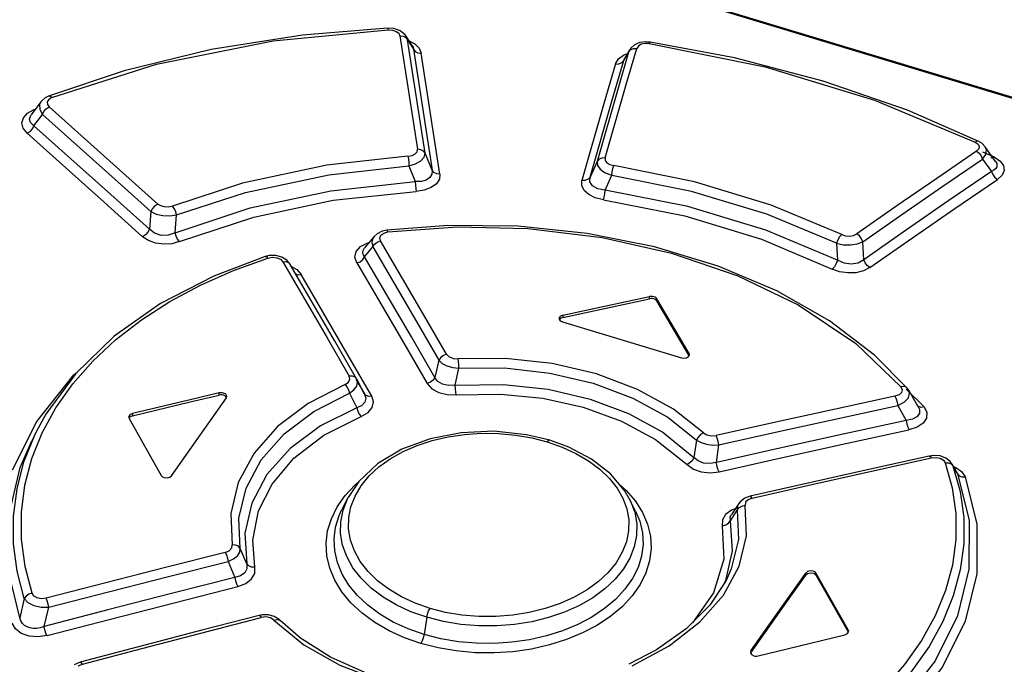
# Model space of a CAD drawing. Extents: x 0 to 594, y 0 to 420.
# Tile 21 of 25: x 503.28 to 510.2, y 135.21 to 139.73. Entities that reach past the tile are written whole.
import ezdxf

# ---------------------------------------------------------------- set-up
doc = ezdxf.new("R2010")
doc.units = 0
doc.header["$LTSCALE"] = 32.67
doc.layers.get('0').update_dxf_attribs({"linetype": 'CONTINUOUS'})

msp = doc.modelspace()

# ---------------------------------------------------------------- linework, layer by layer
at = {"color": 9, "linetype": 'CONTINUOUS'}
for p, q in [((515.3641, 137.6404), (492.2332, 144.6269)), ((505.8743, 139.6636), (505.9049, 139.6615)), ((505.9478, 139.6394), (505.9563, 139.6216)), ((505.9563, 139.6216), (506.0786, 138.8247)), ((505.9977, 139.6087), (506.0101, 139.5932)), ((506.0101, 139.5932), (505.9998, 139.6184)), ((506.133, 138.7967), (506.0101, 139.5932)), ((506.0101, 139.5932), (506.0519, 139.5277)), ((506.0207, 139.5857), (506.0615, 139.5643)), ((507.5466, 139.2793), (507.6206, 139.5328)), ((507.5962, 139.5318), (507.6206, 139.5328)), ((507.6315, 139.5498), (507.6206, 139.5328)), ((507.7074, 139.5666), (507.678, 139.5677)), ((506.0519, 139.5277), (506.1825, 138.6776)), ((506.0519, 139.5277), (506.0639, 139.5125)), ((506.2369, 138.6498), (506.1056, 139.4992)), ((507.5257, 139.4861), (507.5545, 139.4969)), ((507.5282, 139.4493), (507.5629, 139.5072)), ((507.5701, 139.5229), (507.5629, 139.5072)), ((507.5282, 139.4493), (507.5333, 139.4616)), ((507.3984, 138.7644), (507.5466, 139.2793)), ((503.4782, 139.1589), (503.4792, 139.1404)), ((503.4792, 139.1404), (503.4922, 139.1226)), ((504.2542, 138.4404), (503.4922, 139.1226)), ((503.3393, 139.0781), (503.3827, 139.1017)), ((503.3864, 139.0991), (503.3825, 139.1016)), ((503.3827, 139.1017), (503.3949, 139.1059)), ((503.3848, 138.9903), (503.4446, 139.07)), ((510.0265, 138.8445), (510.0233, 138.8277)), ((506.1825, 138.6776), (506.133, 138.7967)), ((510.0233, 138.8277), (510.0078, 138.8118)), ((510.1323, 138.7691), (510.0507, 138.8036)), ((506.0194, 138.7082), (506.0639, 138.5981)), ((507.3412, 138.7393), (507.2916, 138.6303)), ((510.0499, 138.7561), (510.1122, 138.6688)), ((510.1189, 138.7629), (510.1083, 138.764)), ((510.1323, 138.7691), (510.1233, 138.7649)), ((510.1323, 138.7691), (510.1731, 138.7419)), ((507.3986, 138.5382), (507.4445, 138.6421)), ((504.2069, 138.3882), (504.1958, 138.2632)), ((504.3769, 138.2383), (504.387, 138.3642)), ((505.8428, 138.2368), (505.872, 138.2444)), ((505.7248, 138.1663), (505.738, 138.1694)), ((505.7959, 138.1737), (505.8192, 138.1828)), ((509.0243, 138.1649), (509.03, 138.0454)), ((509.2148, 138.0494), (509.2078, 138.1755)), ((505.7078, 138.0706), (505.7649, 138.1391)), ((504.7859, 137.9736), (505.029, 138.0615)), ((505.1949, 138.0013), (505.2309, 137.9804)), ((505.2309, 137.9804), (505.2619, 137.9451)), ((507.7104, 137.7755), (507.7104, 137.7907)), ((507.7618, 137.7752), (507.7618, 137.76)), ((507.1003, 137.6598), (507.1003, 137.6447)), ((507.9875, 137.383), (507.9876, 137.3918)), ((506.2302, 137.3433), (506.2015, 137.2237)), ((506.3441, 137.1683), (506.3703, 137.2874)), ((505.6221, 137.2321), (505.5998, 137.2308)), ((504.6864, 137.0989), (504.6865, 137.114)), ((505.6018, 137.113), (505.6527, 137.0099)), ((509.4965, 137.1587), (509.476, 137.1559)), ((509.476, 137.1559), (509.4851, 137.136)), ((509.4851, 137.136), (509.4804, 137.1172)), ((509.513, 137.1402), (509.6384, 137.0155)), ((505.7079, 137.1054), (505.7161, 137.0769)), ((503.4427, 136.8338), (503.5386, 137.0093)), ((509.4532, 137.0251), (509.5139, 136.921)), ((509.5981, 137.0177), (509.6064, 136.9975)), ((503.2346, 136.5743), (503.404, 136.9142)), ((504.0763, 136.969), (504.0763, 136.9539)), ((503.3701, 136.6527), (503.4427, 136.8338)), ((506.9913, 136.7706), (507.0958, 136.734)), ((508.0405, 136.783), (508.0218, 136.6616)), ((508.1793, 136.6263), (508.1966, 136.7494)), ((508.8499, 136.4717), (509.6786, 136.6569)), ((509.6786, 136.6569), (509.6893, 136.6592)), ((509.8296, 136.6153), (509.8418, 136.6012)), ((509.8418, 136.6012), (509.8355, 136.6146)), ((509.8418, 136.6012), (509.8525, 136.5831)), ((509.8454, 136.5976), (509.862, 136.5917)), ((509.8525, 136.5831), (509.8738, 136.5465)), ((509.862, 136.5917), (509.9025, 136.5624)), ((509.9025, 136.5624), (509.9272, 136.5245)), ((509.9045, 136.5248), (509.9274, 136.5241)), ((505.5708, 136.3929), (505.6396, 136.4667)), ((505.6396, 136.4667), (505.6611, 136.4844)), ((507.4817, 136.4466), (507.5229, 136.3745)), ((507.4928, 136.4783), (507.5461, 136.4299)), ((507.5461, 136.4299), (507.6101, 136.3548)), ((508.43, 136.3759), (508.8499, 136.4717)), ((505.5153, 136.314), (505.5708, 136.3929)), ((505.6119, 136.315), (505.641, 136.3897)), ((507.5229, 136.3745), (507.5502, 136.2997)), ((508.4022, 136.3646), (508.3848, 136.3463)), ((508.43, 136.3759), (508.4022, 136.3646)), ((508.2775, 136.2171), (508.3251, 136.2905)), ((508.3115, 136.2999), (508.2847, 136.2902)), ((508.3575, 136.3195), (508.3817, 136.3251)), ((508.3848, 136.3463), (508.3817, 136.325)), ((508.2774, 136.2171), (508.2913, 136.0064)), ((508.2211, 136.1818), (508.2314, 135.9477)), ((504.8809, 135.9143), (504.8338, 136.0228)), ((508.2314, 135.9477), (508.1592, 135.7104)), ((504.7487, 135.9308), (504.7972, 135.8184)), ((508.8068, 135.8342), (508.8068, 135.8493)), ((508.8807, 135.8472), (508.8807, 135.8321)), ((503.317, 135.6713), (503.2846, 135.5349)), ((508.1592, 135.7104), (508.0105, 135.5)), ((503.4565, 135.4737), (503.4895, 135.6092)), ((504.1435, 135.3203), (504.9715, 135.5352)), ((504.9715, 135.5352), (504.9815, 135.5378)), ((505.0708, 135.5189), (505.0465, 135.5344)), ((506.1446, 135.5389), (506.1255, 135.4182)), ((509.1064, 135.4404), (509.1064, 135.4497)), ((503.7247, 135.2096), (504.1435, 135.3203)), ((507.5885, 135.199), (507.8469, 135.3389)), ((503.6959, 135.1971), (503.7247, 135.2096))]:
    msp.add_line(p, q, dxfattribs=at)
at = {"color": 7, "linetype": 'CONTINUOUS'}
for p, q in [((492.2428, 144.6325), (515.3737, 137.6459)), ((505.9125, 139.6724), (505.8691, 139.6753)), ((505.9571, 139.6571), (505.9125, 139.6724)), ((505.9909, 139.6305), (505.9571, 139.6571)), ((505.9997, 139.6186), (505.9909, 139.6305)), ((506.0447, 139.5481), (505.9996, 139.6188)), ((507.5777, 139.5339), (507.5702, 139.5231)), ((507.6823, 139.5794), (507.6408, 139.5736)), ((507.7138, 139.5773), (507.6823, 139.5794)), ((507.5702, 139.5231), (507.5333, 139.4616)), ((504.0175, 139.376), (503.4876, 139.197)), ((503.4876, 139.197), (503.4645, 139.1856)), ((503.4342, 139.1583), (503.3651, 139.066)), ((510.0438, 138.867), (510.0222, 138.8799)), ((510.0674, 138.8433), (510.0438, 138.867)), ((510.1416, 138.7392), (510.0675, 138.8432)), ((506.2931, 138.2903), (505.8635, 138.257)), ((505.7954, 138.2324), (505.7746, 138.2135)), ((505.8306, 138.2497), (505.7954, 138.2324)), ((505.8635, 138.257), (505.8306, 138.2497)), ((505.7745, 138.2133), (505.7072, 138.1323)), ((505.083, 138.0793), (505.037, 138.0784)), ((505.1263, 138.0683), (505.083, 138.0793)), ((505.037, 138.0784), (505.0095, 138.0719)), ((507.1003, 137.6598), (507.7104, 137.7907)), ((507.1003, 137.6447), (507.7104, 137.7755)), ((507.9876, 137.3918), (507.7618, 137.7752)), ((507.9854, 137.3803), (507.7618, 137.76)), ((507.0827, 137.6212), (507.0975, 137.6136)), ((507.0975, 137.6136), (507.9333, 137.3612)), ((507.99, 137.383), (507.9876, 137.3918)), ((507.9898, 137.3801), (507.99, 137.383)), ((505.6474, 137.2104), (505.7061, 137.1086)), ((505.6533, 137.2108), (505.6512, 137.2146)), ((505.7079, 137.1054), (505.6534, 137.2107)), ((504.6865, 137.114), (504.4831, 137.0663)), ((504.6966, 137.1155), (504.6865, 137.114)), ((504.7071, 137.1152), (504.6966, 137.1155)), ((504.717, 137.1132), (504.7071, 137.1152)), ((504.733, 137.1045), (504.717, 137.1132)), ((509.531, 137.1329), (509.5205, 137.1477)), ((509.5863, 137.0381), (509.5311, 137.1327)), ((504.4831, 137.0663), (504.0763, 136.969)), ((504.0763, 136.9539), (504.483, 137.0512)), ((504.483, 137.0512), (504.6864, 137.0989)), ((504.6085, 136.8981), (504.7367, 137.0787)), ((504.6966, 137.1004), (504.6864, 137.0989)), ((504.707, 137.1001), (504.6966, 137.1004)), ((504.717, 137.098), (504.707, 137.1001)), ((504.7329, 137.0894), (504.717, 137.098)), ((504.7375, 137.0813), (504.7329, 137.0894)), ((504.7367, 137.0787), (504.7403, 137.0896)), ((509.5981, 137.0177), (509.5863, 137.0381)), ((504.0503, 136.9448), (504.0527, 136.9355)), ((504.0525, 136.9363), (504.0593, 136.9461)), ((504.0527, 136.9355), (504.2784, 136.5348)), ((504.0593, 136.9461), (504.0763, 136.9539)), ((503.4116, 136.8613), (503.3695, 136.7788)), ((504.3523, 136.533), (504.6085, 136.8981)), ((507.1416, 136.7337), (507.0081, 136.782)), ((509.7071, 136.6753), (509.6754, 136.6712)), ((509.7515, 136.6716), (509.7071, 136.6753)), ((509.7908, 136.6571), (509.7515, 136.6716)), ((509.8218, 136.6331), (509.7908, 136.6571)), ((509.8353, 136.6149), (509.8218, 136.6331)), ((509.8423, 136.6029), (509.8353, 136.6149)), ((509.8652, 136.5634), (509.8423, 136.6029)), ((509.8696, 136.5557), (509.8652, 136.5634)), ((509.8658, 136.5616), (509.8696, 136.5557)), ((509.8696, 136.5557), (509.8738, 136.5465)), ((505.5911, 136.3788), (505.549, 136.2963)), ((507.6119, 136.2848), (507.5698, 136.3684)), ((508.38, 136.3753), (508.3457, 136.3492)), ((508.416, 136.3883), (508.38, 136.3753)), ((508.3365, 136.3374), (508.2847, 136.2598)), ((508.3457, 136.3492), (508.3365, 136.3374)), ((508.2479, 135.7971), (508.1335, 135.6236)), ((508.2485, 135.7982), (508.2479, 135.797)), ((508.5506, 135.4868), (508.8068, 135.8493)), ((509.1064, 135.4497), (508.8807, 135.8472)), ((508.8807, 135.8321), (509.1045, 135.4379)), ((508.1335, 135.6236), (507.9676, 135.4569)), ((504.9888, 135.5555), (504.9673, 135.5515)), ((505.0322, 135.5553), (504.9888, 135.5555)), ((505.0731, 135.5441), (505.0322, 135.5553)), ((505.2566, 135.3935), (505.1137, 135.517)), ((507.9676, 135.4569), (507.7595, 135.3101)), ((508.4224, 135.3037), (508.5506, 135.4868)), ((509.1089, 135.4404), (509.1064, 135.4497)), ((509.1083, 135.4362), (509.1089, 135.4404)), ((507.7595, 135.3101), (507.5641, 135.2089)), ((508.4224, 135.3037), (508.4188, 135.2926)), ((508.4261, 135.2774), (508.4421, 135.2687)), ((508.4421, 135.2687), (508.452, 135.2667)), ((508.452, 135.2667), (508.4625, 135.2664)), ((508.4625, 135.2664), (508.4727, 135.268)), ((503.7103, 135.2238), (503.6664, 135.205))]:
    msp.add_line(p, q, dxfattribs=at)
for points in [[(505.8691, 139.6753), (505.2719, 139.6265), (504.631, 139.5258), (504.0175, 139.376)], [(507.6408, 139.5736), (507.605, 139.5581), (507.5777, 139.5339)], [(510.0222, 138.8799), (509.5213, 139.099), (508.9299, 139.3035), (508.3057, 139.4665), (507.7138, 139.5773)], [(503.4645, 139.1856), (503.4376, 139.1625), (503.4342, 139.1583)], [(509.5204, 137.1477), (509.2911, 137.3802), (508.9739, 137.621), (508.605, 137.8305), (508.1924, 138.0048), (507.745, 138.1404), (507.2724, 138.2345), (506.7849, 138.285), (506.2931, 138.2903)], [(505.0095, 138.0719), (504.6489, 137.9349), (504.2743, 137.7413), (503.9487, 137.512), (503.6785, 137.2516)], [(505.1848, 138.0188), (505.1621, 138.0461), (505.1263, 138.0683)], [(505.652, 137.2131), (505.4966, 137.4825), (505.1857, 138.017)], [(507.741, 137.7894), (507.731, 137.7915), (507.7206, 137.7919), (507.7104, 137.7907)], [(507.741, 137.7743), (507.731, 137.7764), (507.7206, 137.7768), (507.7104, 137.7755)], [(507.7618, 137.7752), (507.7569, 137.781), (507.7498, 137.7858), (507.741, 137.7894)], [(507.7618, 137.76), (507.7569, 137.7658), (507.7498, 137.7707), (507.741, 137.7743)], [(507.1003, 137.6598), (507.0847, 137.6535), (507.0757, 137.6434), (507.0743, 137.6368)], [(507.0743, 137.6368), (507.075, 137.6319), (507.0827, 137.6212)], [(507.1003, 137.6447), (507.0848, 137.6384), (507.0757, 137.6283)], [(507.9333, 137.3612), (507.9518, 137.3587), (507.9697, 137.3616), (507.9833, 137.3693), (507.9898, 137.3801)], [(503.6785, 137.2516), (503.4688, 136.9649), (503.4116, 136.8613)], [(504.7403, 137.0896), (504.7402, 137.092), (504.733, 137.1045)], [(504.0763, 136.969), (504.0594, 136.9612), (504.0508, 136.949), (504.0503, 136.9448)], [(507.0081, 136.782), (506.8454, 136.8209), (506.6161, 136.8446), (506.3873, 136.8347), (506.169, 136.7925), (505.9705, 136.7194), (505.8002, 136.6184), (505.6667, 136.493), (505.5913, 136.3792)], [(507.5696, 136.3689), (507.5345, 136.4291), (507.435, 136.5465), (507.3029, 136.6491), (507.1416, 136.7337)], [(509.6754, 136.6712), (509.272, 136.5819), (508.416, 136.3883)], [(504.2784, 136.5348), (504.2833, 136.5287), (504.2904, 136.5237), (504.2992, 136.52)], [(504.2992, 136.52), (504.3197, 136.5177), (504.339, 136.5225), (504.3523, 136.533)], [(508.4224, 135.2885), (508.6787, 135.6536), (508.8068, 135.8342)], [(508.8599, 135.8618), (508.8394, 135.8642), (508.8201, 135.8596), (508.8068, 135.8493)], [(508.8599, 135.8467), (508.8395, 135.849), (508.82, 135.8445), (508.8068, 135.8342)], [(508.8807, 135.8472), (508.8758, 135.8532), (508.8687, 135.8582), (508.8599, 135.8618)], [(508.8807, 135.8321), (508.8758, 135.8381), (508.8687, 135.8431), (508.8599, 135.8467)], [(504.9672, 135.5515), (504.5645, 135.4478), (503.7103, 135.2238)], [(505.1137, 135.517), (505.1078, 135.5225), (505.0731, 135.5441)], [(506.7903, 135.0135), (506.5567, 135.0034), (506.2623, 135.0203), (505.9773, 135.0697), (505.7098, 135.1502), (505.4673, 135.2593), (505.2566, 135.3935)], [(508.4727, 135.268), (508.676, 135.318), (509.0828, 135.4162)], [(509.0828, 135.4162), (509.0997, 135.424), (509.1083, 135.4362)], [(508.4188, 135.2926), (508.419, 135.2902), (508.4261, 135.2774)]]:
    msp.add_lwpolyline(points, dxfattribs=at)
at = {"color": 9, "linetype": 'CONTINUOUS'}
for points in [[(505.8691, 139.6753), (505.8711, 139.6735), (505.8741, 139.6636)], [(503.5107, 139.1883), (504.2453, 139.4233), (505.0663, 139.587), (505.8743, 139.6636)], [(505.9049, 139.6615), (505.9301, 139.653), (505.9478, 139.6394)], [(505.9563, 139.6216), (505.9788, 139.6186), (505.9977, 139.6087)], [(506.0447, 139.5481), (506.0483, 139.5414), (506.0519, 139.5277)], [(506.0615, 139.5643), (506.0913, 139.5345), (506.1056, 139.4992)], [(507.5629, 139.5072), (507.576, 139.5227), (507.5962, 139.5318)], [(507.678, 139.5677), (507.6516, 139.5619), (507.6315, 139.5498)], [(507.7074, 139.5666), (507.7114, 139.5757), (507.7138, 139.5773)], [(507.7074, 139.5666), (508.5216, 139.4033), (509.2914, 139.1708), (509.9987, 138.8746)], [(506.0639, 139.5125), (506.0826, 139.5025), (506.1056, 139.4993)], [(507.5629, 139.5072), (507.4891, 139.2539), (507.3412, 138.7393)], [(507.4705, 139.4238), (507.4906, 139.459), (507.5257, 139.4861)], [(507.4705, 139.4238), (507.3918, 139.1538), (507.2344, 138.605)], [(507.2916, 138.6303), (507.4494, 139.1793), (507.5282, 139.4493)], [(507.4705, 139.4237), (507.4943, 139.4246), (507.5146, 139.4335), (507.5282, 139.4493)], [(503.5107, 139.1883), (503.4893, 139.1756), (503.4782, 139.1589)], [(503.5107, 139.1883), (503.4977, 139.1967), (503.4876, 139.197)], [(503.4342, 139.1583), (503.4248, 139.1396), (503.4251, 139.1053), (503.4445, 139.07)], [(503.4445, 139.07), (503.455, 139.0911), (503.4717, 139.1097), (503.4922, 139.1226)], [(503.3374, 138.9375), (503.3089, 138.973), (503.2996, 139.0101), (503.3103, 139.0468), (503.3393, 139.0781)], [(503.3848, 138.9903), (503.3615, 139.0128), (503.3542, 139.0365), (503.3618, 139.0612), (503.3651, 139.066)], [(503.4446, 139.07), (503.953, 138.6161), (504.2069, 138.3882)], [(503.3372, 138.9378), (503.3571, 138.9501), (503.3739, 138.9686), (503.3848, 138.9903)], [(504.1958, 138.2632), (503.9257, 138.5064), (503.3848, 138.9903)], [(503.3374, 138.9375), (503.8782, 138.454), (504.1485, 138.211)], [(510.0222, 138.8799), (510.012, 138.881), (509.9985, 138.8746)], [(509.9987, 138.8746), (510.0182, 138.8607), (510.0265, 138.8445)], [(510.0499, 138.7561), (510.0729, 138.7887), (510.0769, 138.8214), (510.0675, 138.8432)], [(506.0127, 138.7767), (505.4425, 138.7138), (504.85, 138.5877), (504.357, 138.4263)], [(506.0127, 138.7767), (506.0411, 138.7818), (506.0632, 138.7927), (506.0761, 138.8077), (506.0786, 138.8247)], [(506.0127, 138.7767), (506.0161, 138.7574), (506.0184, 138.7332), (506.0194, 138.7082)], [(506.0194, 138.7082), (506.0666, 138.7227), (506.1039, 138.7442), (506.1269, 138.7699), (506.133, 138.7967)], [(506.133, 138.7967), (506.1208, 138.8118), (506.1019, 138.8217), (506.0786, 138.8247)], [(510.0078, 138.8118), (509.7272, 138.6207), (509.4464, 138.427), (509.1654, 138.2307)], [(510.0078, 138.8118), (510.026, 138.7982), (510.0409, 138.7787), (510.0499, 138.7561)], [(504.387, 138.3642), (504.872, 138.5226), (505.4559, 138.6465), (506.0194, 138.7082)], [(507.3984, 138.7644), (507.3747, 138.7635), (507.3545, 138.7547), (507.3412, 138.7393)], [(507.3412, 138.7393), (507.3437, 138.7118), (507.3638, 138.6842), (507.3989, 138.66), (507.4445, 138.6421)], [(507.3984, 138.7644), (507.3989, 138.7468), (507.4103, 138.7306), (507.431, 138.7179), (507.4581, 138.7104)], [(507.4445, 138.642), (507.4478, 138.6668), (507.4526, 138.691), (507.4581, 138.7104)], [(509.0605, 138.2264), (508.5637, 138.4329), (508.0258, 138.5954), (507.4581, 138.7104)], [(509.2078, 138.1755), (509.4887, 138.3716), (509.7694, 138.5651), (510.0499, 138.7561)], [(510.1416, 138.7392), (510.1428, 138.7375), (510.1489, 138.7253), (510.1509, 138.7132), (510.1487, 138.7013), (510.1419, 138.6897), (510.1299, 138.6787), (510.1122, 138.6688)], [(510.1731, 138.7419), (510.1963, 138.7104), (510.2011, 138.6765), (510.1871, 138.6437), (510.1543, 138.6131)], [(506.1825, 138.6776), (506.1812, 138.6492), (506.1672, 138.6263), (506.1414, 138.6091), (506.1073, 138.5996), (506.0639, 138.5981)], [(506.2369, 138.6498), (506.2335, 138.6144), (506.2129, 138.5825), (506.176, 138.5561), (506.1273, 138.5382), (506.0698, 138.5297)], [(506.2369, 138.6496), (506.2142, 138.6525), (506.1951, 138.6622), (506.1825, 138.6776)], [(509.0243, 138.1649), (508.5346, 138.3683), (508.0041, 138.5285), (507.4445, 138.642)], [(510.1122, 138.6688), (509.8133, 138.4653), (509.5141, 138.2588), (509.2148, 138.0494)], [(510.1122, 138.6688), (510.1208, 138.6468), (510.1356, 138.6272), (510.1543, 138.6131)], [(504.3769, 138.2383), (504.9045, 138.4133), (505.4699, 138.5338), (506.0639, 138.5981)], [(506.0639, 138.5981), (506.065, 138.5731), (506.0673, 138.5489), (506.0698, 138.5297)], [(507.3857, 138.4699), (507.3287, 138.4839), (507.2824, 138.5065), (507.2495, 138.5363), (507.2332, 138.5702), (507.2344, 138.605)], [(507.2916, 138.6303), (507.2787, 138.6152), (507.2586, 138.6063), (507.2344, 138.6052)], [(507.3986, 138.5382), (507.3465, 138.547), (507.3095, 138.5676), (507.2907, 138.5965), (507.2916, 138.6303)], [(509.257, 137.9941), (509.5563, 138.2034), (509.8554, 138.4097), (510.1543, 138.6131)], [(504.4075, 138.1765), (504.9285, 138.3488), (505.4859, 138.4669), (506.0698, 138.5297)], [(507.3856, 138.4699), (507.3908, 138.4889), (507.3954, 138.5131), (507.3986, 138.5382)], [(509.03, 138.0454), (508.526, 138.258), (507.9781, 138.4235), (507.3986, 138.5382)], [(504.2542, 138.4404), (504.2344, 138.428), (504.2177, 138.4097), (504.2069, 138.3881)], [(504.357, 138.4263), (504.3295, 138.4197), (504.3013, 138.4202), (504.2753, 138.4272), (504.2542, 138.4404)], [(504.387, 138.3642), (504.3807, 138.3872), (504.3703, 138.4091), (504.3571, 138.4263)], [(507.3857, 138.4699), (507.9567, 138.3566), (508.4968, 138.1935), (508.9935, 137.9842)], [(504.2069, 138.3881), (504.2443, 138.3702), (504.2907, 138.3596), (504.3403, 138.3575), (504.387, 138.3642)], [(504.1957, 138.2632), (504.1853, 138.2423), (504.1688, 138.2239), (504.1485, 138.211)], [(504.3769, 138.2383), (504.3275, 138.2214), (504.2775, 138.2207), (504.2321, 138.2351), (504.1957, 138.2632)], [(504.4073, 138.1765), (504.3942, 138.1933), (504.3834, 138.2151), (504.3769, 138.2383)], [(505.8192, 138.1828), (505.814, 138.2042), (505.8227, 138.2229), (505.8428, 138.2368)], [(505.872, 138.2444), (505.8669, 138.2549), (505.8635, 138.257)], [(505.872, 138.2444), (506.3598, 138.2794), (506.8546, 138.2678), (507.3772, 138.2044), (507.8631, 138.0949), (508.3307, 137.9356), (508.7531, 137.7331), (509.1583, 137.4618), (509.476, 137.1559)], [(509.0605, 138.2264), (509.0453, 138.2103), (509.0325, 138.1885), (509.0243, 138.1649)], [(509.0605, 138.2264), (509.0871, 138.2177), (509.1161, 138.2155), (509.1434, 138.2202), (509.1654, 138.2307)], [(509.2078, 138.1755), (509.1989, 138.1972), (509.1841, 138.2166), (509.1654, 138.2307)], [(504.4075, 138.1765), (504.3537, 138.1617), (504.2967, 138.1579), (504.2398, 138.1655), (504.189, 138.1838), (504.1485, 138.211)], [(505.6536, 138.0267), (505.6403, 138.0684), (505.6489, 138.1073), (505.6785, 138.1415), (505.7248, 138.1663)], [(505.7745, 138.2133), (505.7661, 138.2008), (505.7586, 138.1714), (505.7649, 138.1391)], [(505.7649, 138.1391), (505.7769, 138.1582), (505.7959, 138.1737)], [(506.284, 137.3866), (506.129, 137.6535), (505.8192, 138.1828)], [(509.0243, 138.1649), (509.0706, 138.1551), (509.1208, 138.1537), (509.1685, 138.1608), (509.2078, 138.1755)], [(505.7078, 138.0706), (505.6986, 138.0857), (505.6953, 138.1005), (505.6972, 138.1145), (505.7037, 138.1277), (505.7072, 138.1323)], [(505.7649, 138.1391), (506.0751, 137.61), (506.2302, 137.3433)], [(505.0095, 138.0719), (505.0177, 138.071), (505.0289, 138.0615)], [(505.029, 138.0615), (505.0613, 138.067), (505.0917, 138.0638)], [(505.0917, 138.0638), (505.1168, 138.0528), (505.134, 138.0351)], [(505.134, 138.0351), (505.1556, 138.0363), (505.1737, 138.0301), (505.1848, 138.0188)], [(505.134, 138.0351), (505.4445, 137.5003), (505.5998, 137.2308)], [(505.6536, 138.0269), (505.6762, 138.0357), (505.6954, 138.051), (505.7078, 138.0706)], [(505.6536, 138.0267), (505.983, 137.4642), (506.1477, 137.1806)], [(506.2015, 137.2237), (506.0369, 137.5076), (505.7078, 138.0706)], [(509.03, 138.0454), (509.0219, 138.0219), (509.0089, 138.0002), (508.9935, 137.9842)], [(509.2148, 138.0494), (509.1745, 138.0262), (509.1268, 138.0178), (509.0769, 138.0243), (509.03, 138.0454)], [(509.2572, 137.9942), (509.239, 138.0078), (509.224, 138.0271), (509.2148, 138.0494)], [(503.5386, 137.0093), (503.6574, 137.1778), (503.7979, 137.3377), (503.9588, 137.4878), (504.1394, 137.6274), (504.3388, 137.7556), (504.5551, 137.8713), (504.7859, 137.9736)], [(505.2252, 137.9493), (505.2399, 137.9441), (505.2619, 137.9451)], [(505.7583, 137.091), (505.5928, 137.3773), (505.2619, 137.9451)], [(509.257, 137.9941), (509.2127, 137.9714), (509.1597, 137.9586), (509.1023, 137.9565), (509.0455, 137.9653), (508.9935, 137.9842)], [(506.284, 137.3866), (506.2616, 137.3778), (506.2426, 137.3626), (506.2302, 137.3433)], [(506.2302, 137.3433), (506.2532, 137.3218), (506.2864, 137.3043), (506.3267, 137.2925), (506.3703, 137.2874)], [(506.284, 137.3866), (506.302, 137.3686), (506.3317, 137.357), (506.3642, 137.3548)], [(506.3703, 137.2873), (506.3691, 137.3115), (506.3669, 137.3352), (506.3641, 137.3548)], [(508.0882, 136.834), (507.8787, 137), (507.6258, 137.1392), (507.3381, 137.2472), (507.0251, 137.3206), (506.6969, 137.357), (506.3642, 137.3548)], [(503.404, 136.9142), (503.666, 137.2421), (503.6881, 137.2609)], [(506.3703, 137.2874), (506.6916, 137.2893), (507.0097, 137.254), (507.3136, 137.1828), (507.5929, 137.0779), (507.8379, 136.943), (508.0405, 136.783)], [(505.5706, 137.1741), (505.5941, 137.1896), (505.6044, 137.21), (505.5998, 137.2308)], [(505.6018, 137.1131), (505.6328, 137.1357), (505.6524, 137.1615), (505.659, 137.1881), (505.6534, 137.2107)], [(505.6512, 137.2146), (505.6404, 137.2258), (505.6221, 137.2321)], [(506.1477, 137.1806), (506.1809, 137.1437), (506.2287, 137.1174), (506.2869, 137.1028), (506.3515, 137.1011)], [(506.2015, 137.2237), (506.1896, 137.2049), (506.1708, 137.1897), (506.1478, 137.1805)], [(506.3441, 137.1683), (506.297, 137.166), (506.2555, 137.1755), (506.2229, 137.1952), (506.2015, 137.2237)], [(505.5706, 137.1741), (505.3122, 137.0406), (505.0966, 136.8777), (504.9308, 136.6906), (504.8202, 136.4854), (504.7684, 136.2687), (504.7774, 136.0481)], [(504.8338, 136.0228), (504.8248, 136.2359), (504.8746, 136.4458), (504.9819, 136.6452), (505.1431, 136.827), (505.3523, 136.9847), (505.6018, 137.113)], [(505.5708, 137.1741), (505.584, 137.1575), (505.595, 137.1359), (505.6018, 137.113)], [(506.3441, 137.1683), (506.684, 137.1733), (506.9968, 137.1395), (507.2926, 137.0706), (507.5623, 136.9699), (507.8024, 136.8385), (508.0217, 136.6616)], [(506.3515, 137.1011), (506.3482, 137.1203), (506.3456, 137.144), (506.3441, 137.1683)], [(509.4804, 137.1172), (509.463, 137.1016), (509.4342, 137.0909)], [(509.4532, 137.0251), (509.4994, 137.0499), (509.5287, 137.0809), (509.5373, 137.1131), (509.5311, 137.1327)], [(509.5204, 137.1477), (509.5133, 137.1538), (509.4965, 137.1587)], [(505.7161, 137.0769), (505.7095, 137.0486), (505.6879, 137.0257), (505.6527, 137.0099)], [(505.6829, 136.9485), (505.7319, 136.9768), (505.7613, 137.0119), (505.7703, 137.0508), (505.7583, 137.091)], [(505.7583, 137.0909), (505.7366, 137.0895), (505.7182, 137.0956), (505.7069, 137.1072)], [(506.3515, 137.1011), (506.6627, 137.1065), (506.9598, 137.0766), (507.2426, 137.0138), (507.5124, 136.9164), (507.7524, 136.7877), (507.9735, 136.6111)], [(509.4342, 137.0909), (509.0154, 137.0002), (508.5965, 136.9082), (508.1775, 136.8147)], [(509.4342, 137.0909), (509.4425, 137.0728), (509.4492, 137.0497), (509.4532, 137.0251)], [(505.6527, 137.0099), (505.3978, 136.8823), (505.1848, 136.7243), (505.0217, 136.5415), (504.9145, 136.3406), (504.8671, 136.129), (504.8809, 135.9143)], [(505.6527, 137.0099), (505.6594, 136.987), (505.67, 136.9653), (505.6829, 136.9485)], [(508.1966, 136.7494), (508.6156, 136.8426), (509.0344, 136.9345), (509.4532, 137.0251)], [(509.6064, 136.9975), (509.6054, 136.9694), (509.5882, 136.9455), (509.5573, 136.9292), (509.5139, 136.921)], [(509.6384, 137.0155), (509.6584, 136.9764), (509.6562, 136.9378), (509.6322, 136.9022), (509.5901, 136.8741), (509.5327, 136.8551)], [(509.6384, 137.0155), (509.6182, 137.013), (509.6011, 137.0179), (509.5994, 137.0193)], [(504.9371, 135.8899), (504.9224, 136.0793), (504.9635, 136.2859), (505.0577, 136.4739), (505.2117, 136.6553), (505.4222, 136.8166), (505.6829, 136.9485)], [(509.5139, 136.921), (509.0691, 136.8243), (508.6242, 136.7261), (508.1793, 136.6263)], [(509.5139, 136.921), (509.5178, 136.8971), (509.5244, 136.8739), (509.5329, 136.8552)], [(503.317, 135.6713), (503.267, 135.8625), (503.2418, 136.0558), (503.2413, 136.2494), (503.2657, 136.4412), (503.3148, 136.6297), (503.3882, 136.8137), (503.4115, 136.8613)], [(508.0882, 136.834), (508.0681, 136.8217), (508.0512, 136.8037), (508.0405, 136.783)], [(508.0882, 136.834), (508.1125, 136.819), (508.1448, 136.8121), (508.1775, 136.8147)], [(508.1986, 136.5611), (508.6434, 136.6606), (509.088, 136.7586), (509.5327, 136.8551)], [(503.2846, 135.5349), (503.2077, 135.8529), (503.2017, 136.2204), (503.2876, 136.5907), (503.3695, 136.7787)], [(505.641, 136.3897), (505.6845, 136.4629), (505.7408, 136.5315), (505.8086, 136.5944), (505.888, 136.6514), (505.9784, 136.7022), (506.0775, 136.7453), (506.1829, 136.7798), (506.2945, 136.8058), (506.4107, 136.8229), (506.529, 136.8307), (506.6483, 136.8292), (506.767, 136.8184), (506.882, 136.7987), (506.9913, 136.7706)], [(507.0081, 136.782), (507.0012, 136.7806), (506.9913, 136.7706)], [(508.0405, 136.7829), (508.0716, 136.7654), (508.1105, 136.7534), (508.1535, 136.7479), (508.1966, 136.7494)], [(508.1966, 136.7494), (508.1926, 136.773), (508.1859, 136.796), (508.1775, 136.8147)], [(507.0958, 136.734), (507.1929, 136.6896), (507.2819, 136.6376), (507.3603, 136.5793), (507.427, 136.5154), (507.4817, 136.4466)], [(503.3711, 135.7081), (503.3221, 135.8966), (503.2974, 136.0872), (503.2972, 136.2781), (503.3215, 136.467), (503.3701, 136.6527)], [(508.0217, 136.6616), (508.0109, 136.6409), (507.9939, 136.6231), (507.9735, 136.6111)], [(508.1793, 136.6263), (508.1333, 136.6177), (508.0895, 136.6214), (508.0514, 136.6364), (508.0218, 136.6616)], [(508.1985, 136.5611), (508.1902, 136.5792), (508.1835, 136.6021), (508.1793, 136.6263)], [(509.6754, 136.6712), (509.681, 136.6695), (509.6893, 136.6592)], [(509.6893, 136.6592), (509.7226, 136.6619), (509.752, 136.6561)], [(509.752, 136.6561), (509.7746, 136.6431), (509.7879, 136.6241)], [(507.9735, 136.6111), (508.018, 136.5797), (508.0734, 136.5604), (508.135, 136.554), (508.1986, 136.5611)], [(509.7879, 136.6241), (509.8369, 136.4474), (509.8616, 136.2675), (509.8618, 136.0862), (509.8376, 135.9053), (509.7889, 135.7259), (509.7164, 135.5489), (509.6205, 135.3756), (509.5017, 135.2072), (509.3612, 135.0451), (509.2003, 134.8907), (509.0197, 134.7449), (508.8202, 134.6087), (508.6039, 134.4834), (508.3731, 134.3703), (508.13, 134.2707)], [(509.8418, 136.6012), (509.8918, 136.4217), (509.9171, 136.2392), (509.9176, 136.0552), (509.8932, 135.8714), (509.8441, 135.6891), (509.7707, 135.5093), (509.6735, 135.3331), (509.553, 135.1619), (509.4105, 134.9972), (509.2468, 134.8401), (509.063, 134.6918), (508.8601, 134.5532), (508.6399, 134.4257), (508.4049, 134.3108), (508.1569, 134.2094)], [(509.7879, 136.6241), (509.8106, 136.6233), (509.8296, 136.6153)], [(509.8738, 136.5465), (509.9546, 136.2207), (509.9538, 135.877), (509.8725, 135.5497), (509.716, 135.2338), (509.4632, 134.9067), (509.111, 134.5915), (508.6385, 134.2942), (508.1301, 134.0713)], [(509.9272, 136.5245), (510.0101, 136.1924), (510.0093, 135.843), (509.927, 135.5108), (509.7684, 135.1903), (509.5121, 134.8586), (509.155, 134.5388), (508.6744, 134.2366), (508.1562, 134.0098)], [(509.8738, 136.5465), (509.8858, 136.5328), (509.9045, 136.5248)], [(506.1446, 135.5389), (506.0331, 135.5781), (505.9307, 135.6256), (505.8375, 135.681), (505.7546, 135.7438), (505.6837, 135.813), (505.6261, 135.8871), (505.5826, 135.9648), (505.5536, 136.0453), (505.5396, 136.1276), (505.5405, 136.2101), (505.5563, 136.2914), (505.5871, 136.3707), (505.5911, 136.3788)], [(507.6101, 136.3548), (507.6601, 136.2755), (507.6956, 136.1927), (507.7158, 136.1074), (507.7207, 136.0211), (507.7101, 135.9352), (507.6842, 135.8508), (507.643, 135.7684), (507.5875, 135.6895), (507.5187, 135.6153), (507.437, 135.5466), (507.3433, 135.4843), (507.2391, 135.4292), (507.1262, 135.3824), (507.0063, 135.3446), (506.8806, 135.3161), (506.7502, 135.2974), (506.6172, 135.2887), (506.4836, 135.2904), (506.3518, 135.3024), (506.224, 135.3243), (506.1024, 135.3556)], [(507.5698, 136.3685), (507.5764, 136.3549), (507.6053, 136.276), (507.6194, 136.1951), (507.6185, 136.1137), (507.6026, 136.0333), (507.5719, 135.9546), (507.5266, 135.8782), (507.4674, 135.8055), (507.3953, 135.7379), (507.3113, 135.6766), (507.2166, 135.6221), (507.1124, 135.5752), (507.0006, 135.5368), (506.883, 135.5078), (506.7611, 135.4882), (506.6363, 135.4782), (506.5102, 135.4784), (506.385, 135.4886), (506.2628, 135.5088), (506.1446, 135.5389)], [(508.43, 136.3759), (508.4219, 136.3863), (508.416, 136.3883)], [(506.1024, 135.3556), (505.9878, 135.3956), (505.8793, 135.4448), (505.7793, 135.5027), (505.6896, 135.5682), (505.6122, 135.6402), (505.5483, 135.7173), (505.4982, 135.7986), (505.4628, 135.8834), (505.4425, 135.9706), (505.4377, 136.0586), (505.4482, 136.1458), (505.4742, 136.2312), (505.5153, 136.314)], [(506.1255, 135.4182), (506.0136, 135.4574), (505.9096, 135.5051), (505.8146, 135.5606), (505.7301, 135.623), (505.6573, 135.6915), (505.597, 135.765), (505.55, 135.8424), (505.5169, 135.9229), (505.4982, 136.0056), (505.494, 136.0891), (505.5043, 136.1719), (505.5293, 136.253), (505.549, 136.2963)], [(506.1678, 135.6016), (506.0633, 135.6383), (505.9662, 135.6833), (505.8772, 135.7362), (505.7988, 135.7957), (505.7321, 135.8609), (505.6774, 135.9313), (505.6363, 136.005), (505.609, 136.0813), (505.5957, 136.1599), (505.5968, 136.2387), (505.6119, 136.315)], [(507.6119, 136.2848), (507.6416, 136.2131), (507.6603, 136.1323), (507.6645, 136.0504), (507.6542, 135.9689), (507.6292, 135.8887), (507.5898, 135.8105), (507.5368, 135.7354), (507.471, 135.6648), (507.3933, 135.5997), (507.3046, 135.5408), (507.2059, 135.4886), (507.0988, 135.4441), (506.9849, 135.4081), (506.8657, 135.381), (506.7427, 135.3632), (506.6176, 135.3548), (506.4916, 135.3561), (506.3664, 135.3672), (506.2438, 135.3879), (506.1255, 135.4182)], [(507.5502, 136.2997), (507.5634, 136.2225), (507.5623, 136.1448), (507.5472, 136.0695), (507.5181, 135.9953), (507.4746, 135.9224), (507.4183, 135.8536), (507.3505, 135.7902), (507.2712, 135.7322), (507.1808, 135.6803), (507.0817, 135.6357), (506.9762, 135.5997), (506.8647, 135.5721), (506.7485, 135.5535), (506.6301, 135.5443), (506.5108, 135.5446), (506.3921, 135.5544), (506.2771, 135.5736), (506.1678, 135.6016)], [(508.2847, 136.2902), (508.2446, 136.2602), (508.2228, 136.2233), (508.2211, 136.1818)], [(508.2283, 135.6946), (508.3389, 135.8984), (508.3907, 136.1108), (508.3817, 136.325)], [(508.3251, 136.2905), (508.3342, 136.0841), (508.2844, 135.8782), (508.2485, 135.7982)], [(508.3365, 136.3374), (508.3285, 136.3213), (508.3252, 136.2905)], [(508.3252, 136.2905), (508.3378, 136.3072), (508.3575, 136.3195)], [(508.2211, 136.1818), (508.2449, 136.1876), (508.2647, 136.2001), (508.2774, 136.2171)], [(508.2775, 136.2171), (508.2773, 136.2445), (508.2847, 136.2598)], [(504.729, 135.9947), (504.7569, 136.0067), (504.7743, 136.026), (504.7774, 136.0481)], [(504.7487, 135.9308), (504.786, 135.9486), (504.814, 135.9713), (504.8304, 135.9968), (504.8338, 136.0228)], [(504.8338, 136.0228), (504.8213, 136.0372), (504.8015, 136.0461), (504.7774, 136.048)], [(508.2913, 136.0064), (508.243, 135.7978), (508.2317, 135.7725)], [(504.729, 135.9947), (504.3092, 135.8886), (503.8894, 135.7812), (503.4697, 135.6725)], [(504.729, 135.9947), (504.7371, 135.9767), (504.7441, 135.9543), (504.7487, 135.9308)], [(503.4895, 135.6092), (503.9092, 135.7178), (504.329, 135.825), (504.7487, 135.9308)], [(504.8809, 135.9143), (504.8812, 135.8798), (504.8657, 135.851), (504.8369, 135.8301), (504.7972, 135.8184)], [(504.8169, 135.7545), (504.8736, 135.7767), (504.9137, 135.8083), (504.9355, 135.8469), (504.9371, 135.8899)], [(504.9371, 135.8899), (504.9134, 135.8913), (504.8936, 135.8999), (504.8809, 135.9143)], [(504.7972, 135.8184), (504.3503, 135.705), (503.9034, 135.5902), (503.4565, 135.4737)], [(504.7972, 135.8184), (504.8018, 135.7955), (504.8087, 135.7731), (504.817, 135.7546)], [(503.4765, 135.4106), (503.9232, 135.5267), (504.37, 135.6414), (504.8169, 135.7545)], [(503.3711, 135.7081), (503.3484, 135.7009), (503.3293, 135.688), (503.317, 135.6713)], [(503.317, 135.6713), (503.3422, 135.643), (503.3837, 135.6216), (503.4353, 135.6098), (503.4895, 135.6092)], [(503.4697, 135.6725), (503.4364, 135.6688), (503.407, 135.6744), (503.3844, 135.6879), (503.3711, 135.7081)], [(503.4895, 135.6092), (503.4849, 135.6318), (503.4779, 135.654), (503.4697, 135.6725)], [(507.8469, 135.3389), (508.0625, 135.506), (508.2283, 135.6946)], [(506.1446, 135.5389), (506.1498, 135.5615), (506.1579, 135.5835), (506.1678, 135.6016)], [(503.4565, 135.4737), (503.4288, 135.4648), (503.4027, 135.4605), (503.3787, 135.4604), (503.3567, 135.464), (503.3369, 135.471), (503.3194, 135.4815), (503.3044, 135.4955), (503.2925, 135.5132), (503.2846, 135.5349)], [(504.9673, 135.5515), (504.9731, 135.5493), (504.9815, 135.5378)], [(505.0465, 135.5344), (505.0142, 135.5411), (504.9815, 135.5378)], [(505.0708, 135.5189), (505.0909, 135.5243), (505.1077, 135.5213), (505.1137, 135.517)], [(503.4765, 135.4106), (503.4109, 135.4012), (503.3504, 135.4066), (503.296, 135.426), (503.2553, 135.4571), (503.2308, 135.4975)], [(503.4764, 135.4106), (503.4684, 135.4285), (503.4614, 135.4506), (503.4565, 135.4737)], [(505.0708, 135.5189), (505.2804, 135.3465), (505.5332, 135.2031), (505.8209, 135.0936), (506.1339, 135.0216), (506.4622, 134.9895), (506.7948, 134.9982)], [(506.1255, 135.4182), (506.1203, 135.3956), (506.1122, 135.3737), (506.1024, 135.3556)], [(503.7247, 135.2096), (503.7164, 135.2212), (503.7103, 135.2238)]]:
    msp.add_lwpolyline(points, dxfattribs=at)

doc.saveas('drawing.dxf')
